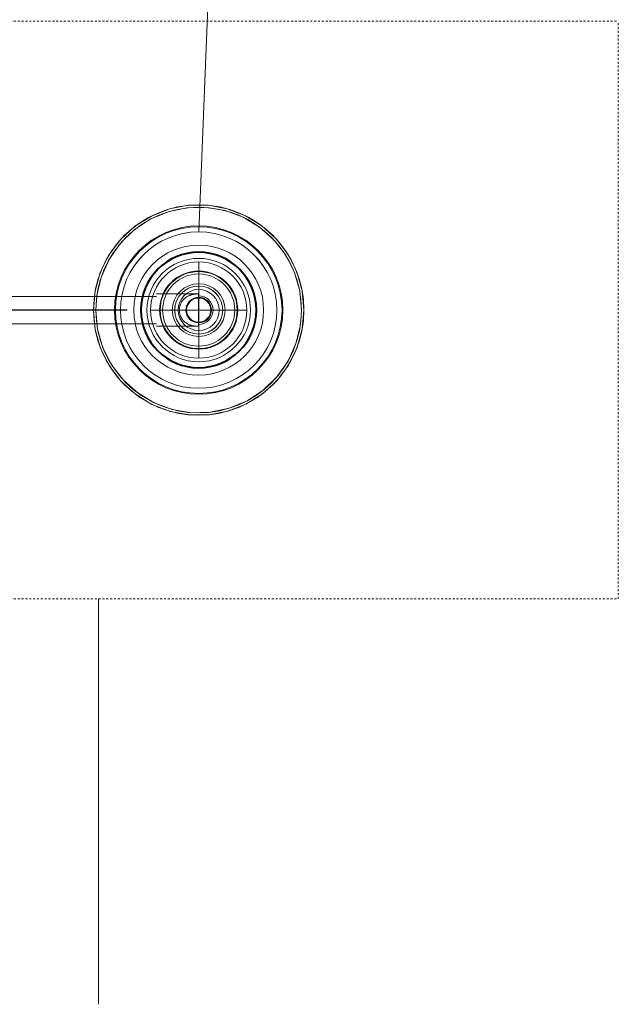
# Model space of a CAD drawing. Header units: inches. Extents: x -703 to 1618, y -188 to 488.
# Tile 15 of 18: x 200 to 231, y 113 to 165. Entities that reach past the tile are written whole.
import ezdxf

# ---------------------------------------------------------------- set-up
doc = ezdxf.new("R2010")
doc.units = ezdxf.units.IN
doc.header["$MEASUREMENT"] = 0
doc.linetypes.add('Dash 1_16_', pattern=[0.125, 0.0625, -0.0625])
for name, color, linetype, lineweight in [('P-PIPE', 3, 'Continuous', 30), ('P-SANR-FIXT', 6, 'Continuous', 9), ('P-SANR-FIXT-IDEN', 2, 'Continuous', 9)]:
    doc.layers.add(name, color=color, linetype=linetype, lineweight=lineweight)

# ---------------------------------------------------------------- blocks, each defined once
blk = doc.blocks.new('SSG_Safety_Station_Shower_Eyewash_PLA_3_ - Default-3066068-Waste and Vent Floor Plan')
at = {"layer": 'P-SANR-FIXT', "color": 11, "linetype": 'Dash 1_16_'}
for p, q in [((-15, 0), (-15, -48)), ((15, 0), (15, -48)), ((-15, -48), (15, -48))]:
    blk.add_line(p, q, dxfattribs=at)
at = {"layer": 'P-SANR-FIXT', "color": 11}
for p, q in [((-0.714, -13.919), (-0.714, -24.009)), ((0.714, -24.009), (0.714, -13.919)), ((-0.844, -24.009), (-0.844, -26.182)), ((0, -24.009), (0, -24.009)), ((0, -24.009), (0, -24.009)), ((0, -24.009), (0, -24.009)), ((0, -24.009), (0, -24.009)), ((0.844, -26.182), (0.844, -24.009)), ((0, -26.182), (-0.839, -26.182)), ((-0.744, -26.182), (0, -26.182)), ((0.839, -26.182), (0, -26.182)), ((0, -26.182), (0.744, -26.182))]:
    blk.add_line(p, q, dxfattribs=at)
at = {"layer": 'P-SANR-FIXT', "color": 11, "flags": 128}
for points in [[(0, -20.728), (-1.007, -20.822), (-1.98, -21.099), (-2.884, -21.551), (-3.691, -22.161), (-4.371, -22.91), (-4.902, -23.77), (-5.265, -24.714), (-5.448, -25.709), (-5.445, -26.72), (-5.256, -27.714), (-4.887, -28.655), (-4.352, -29.513), (-3.667, -30.257), (-2.857, -30.863), (-1.95, -31.309), (-0.976, -31.581), (0, -31.669)], [(0, -20.853), (-0.995, -20.947), (-1.956, -21.224), (-2.848, -21.675), (-3.64, -22.285), (-4.305, -23.031), (-4.82, -23.888), (-5.166, -24.826), (-5.331, -25.812), (-5.31, -26.811), (-5.103, -27.789), (-4.718, -28.711), (-4.167, -29.546), (-3.471, -30.263), (-2.654, -30.839), (-1.743, -31.252), (-0.772, -31.488), (0, -31.544)], [(0, -31.669), (1.007, -31.575), (1.98, -31.298), (2.884, -30.846), (3.691, -30.236), (4.371, -29.488), (4.902, -28.627), (5.265, -27.683), (5.448, -26.688), (5.445, -25.677), (5.256, -24.684), (4.887, -23.742), (4.352, -22.884), (3.667, -22.14), (2.857, -21.534), (1.95, -21.088), (0.976, -20.816), (0, -20.728)], [(0, -31.544), (0.995, -31.45), (1.956, -31.173), (2.848, -30.722), (3.64, -30.113), (4.305, -29.366), (4.82, -28.509), (5.166, -27.571), (5.331, -26.586), (5.31, -25.586), (5.103, -24.608), (4.718, -23.686), (4.167, -22.851), (3.471, -22.134), (2.654, -21.559), (1.743, -21.146), (0.772, -20.91), (0, -20.853)], [(-0.839, -26.182), (-0.791, -26.182), (-0.744, -26.182)], [(0.744, -26.182), (0.791, -26.182), (0.839, -26.182)]]:
    blk.add_lwpolyline(points, dxfattribs=at)
at = {"layer": 'P-SANR-FIXT', "color": 11}
for radius, start, end in [(5.467, 90, 270), (5.342, 90, 270), (5.467, 270, 90), (5.342, 270, 90), (4.374, 90, 270), (4.329, 90, 270), (4.374, 270, 90), (4.329, 270, 90), (1.372, 90, 270), (1.372, 90, 270), (1.247, 90, 270), (1.372, 270, 90), (1.372, 270, 90), (1.247, 270, 90), (1.065, 0, 180), (0.665, 90, 270), (0.665, 270, 90), (1.065, 180, 0), (0.744, 178.7505, 180), (0.744, 180, 360), (0.744, 360, 1.2495)]:
    blk.add_arc((0, -26.199), radius, start, end, dxfattribs=at)
for points, knots in [([(0, -25.191), (-0.041, -25.192), (-0.101, -25.197), (-0.177, -25.211), (-0.233, -25.225), (-0.287, -25.244), (-0.339, -25.266), (-0.388, -25.291), (-0.426, -25.314), (-0.456, -25.333), (-0.484, -25.353), (-0.518, -25.38), (-0.556, -25.415), (-0.591, -25.45), (-0.624, -25.486), (-0.664, -25.537), (-0.707, -25.604), (-0.743, -25.673), (-0.764, -25.723), (-0.775, -25.753), (-0.783, -25.775), (-0.79, -25.797), (-0.799, -25.827), (-0.809, -25.866), (-0.817, -25.905), (-0.822, -25.937), (-0.826, -25.963), (-0.828, -25.988), (-0.832, -26.023), (-0.836, -26.086), (-0.838, -26.143), (-0.839, -26.182)], [0, 0, 0, 0, 0.071429, 0.107143, 0.142857, 0.178571, 0.214286, 0.25, 0.285714, 0.303571, 0.321429, 0.357143, 0.392857, 0.428571, 0.464286, 0.5, 0.571429, 0.642857, 0.678571, 0.696429, 0.714286, 0.732143, 0.75, 0.785714, 0.821429, 0.839286, 0.857143, 0.875, 0.892857, 0.928571, 1, 1, 1, 1]), ([(0.839, -26.182), (0.838, -26.143), (0.836, -26.086), (0.832, -26.023), (0.828, -25.988), (0.826, -25.963), (0.822, -25.937), (0.817, -25.905), (0.809, -25.866), (0.799, -25.827), (0.79, -25.797), (0.78, -25.768), (0.767, -25.731), (0.743, -25.673), (0.707, -25.604), (0.664, -25.537), (0.624, -25.486), (0.586, -25.444), (0.538, -25.397), (0.488, -25.356), (0.45, -25.33), (0.428, -25.315), (0.394, -25.295), (0.339, -25.265), (0.274, -25.238), (0.219, -25.222), (0.135, -25.201), (0.061, -25.193), (0, -25.191)], [0, 0, 0, 0, 0.071429, 0.107143, 0.125, 0.142857, 0.160714, 0.178571, 0.214286, 0.25, 0.267857, 0.285714, 0.321429, 0.357143, 0.428571, 0.5, 0.535714, 0.571429, 0.625, 0.678571, 0.705357, 0.71875, 0.732143, 0.785714, 0.839286, 0.866071, 0.892857, 1, 1, 1, 1])]:
    blk.add_open_spline(points, degree=3, knots=knots, dxfattribs=at)
blk = doc.blocks.new('Floor Drain - Round - 5_ Strainer - 4_ Drain-3085384-Waste and Vent Floor Plan')
at = {"layer": 'P-SANR-FIXT', "color": 203}
for p, q in [((0, 2.5), (0, -2.5)), ((-2.5, 0), (2.5, 0))]:
    blk.add_line(p, q, dxfattribs=at)
for radius in [2.5, 1.875, 1.25, 0.625]:
    blk.add_circle((0, 0), radius, dxfattribs=at)
for radius, start, end in [(4.063, 360, 180), (4.063, 360, 180), (4.062, 0, 180), (4.062, 0, 180), (3.375, 0, 180), (3.375, 0, 180), (2.687, 0, 180), (2.687, 0, 180), (2.5, 0, 180), (2.5, 360, 180), (2.031, 0, 180), (2.031, 0, 180), (2, 0, 180), (2, 0, 180), (4.063, 180, 360), (4.062, 180, 0), (4.063, 180, 360), (4.062, 180, 0), (3.375, 180, 0), (3.375, 180, 0), (2.687, 180, 0), (2.687, 180, 0), (2.5, 180, 360), (2.031, 180, 0), (2.031, 180, 0), (2, 180, 0), (2, 180, 0), (2.5, 180, 0)]:
    blk.add_arc((0, 0), radius, start, end, dxfattribs=at)

msp = doc.modelspace()

# ---------------------------------------------------------------- linework, layer by layer
at = {"layer": 'P-PIPE', "color": 193}
msp.add_line((205.58, 149.54), (54.19, 149.54), dxfattribs=at)
at = {"layer": 'P-PIPE', "color": 213, "lineweight": 40}
for start, end in [(0, 180), (180, 360)]:
    msp.add_arc((209.298, 149.54), 3, start, end, dxfattribs=at)
at = {"layer": 'P-SANR-FIXT-IDEN'}
for p, q in [((209.298, 153.602), (210.538, 184.444)), ((204.099, 134.54), (204.099, 113.477))]:
    msp.add_line(p, q, dxfattribs=at)

# ---------------------------------------------------------------- block references
at = {"layer": 'P-SANR-FIXT', "color": 11, "rotation": 89.9999999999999}
msp.add_blockref('SSG_Safety_Station_Shower_Eyewash_PLA_3_ - Default-3066068-Waste and Vent Floor Plan', (183.099, 149.54), dxfattribs=at)
at = {"layer": 'P-SANR-FIXT', "color": 203}
msp.add_blockref('Floor Drain - Round - 5_ Strainer - 4_ Drain-3085384-Waste and Vent Floor Plan', (209.298, 149.54), dxfattribs=at)

doc.saveas('drawing.dxf')
